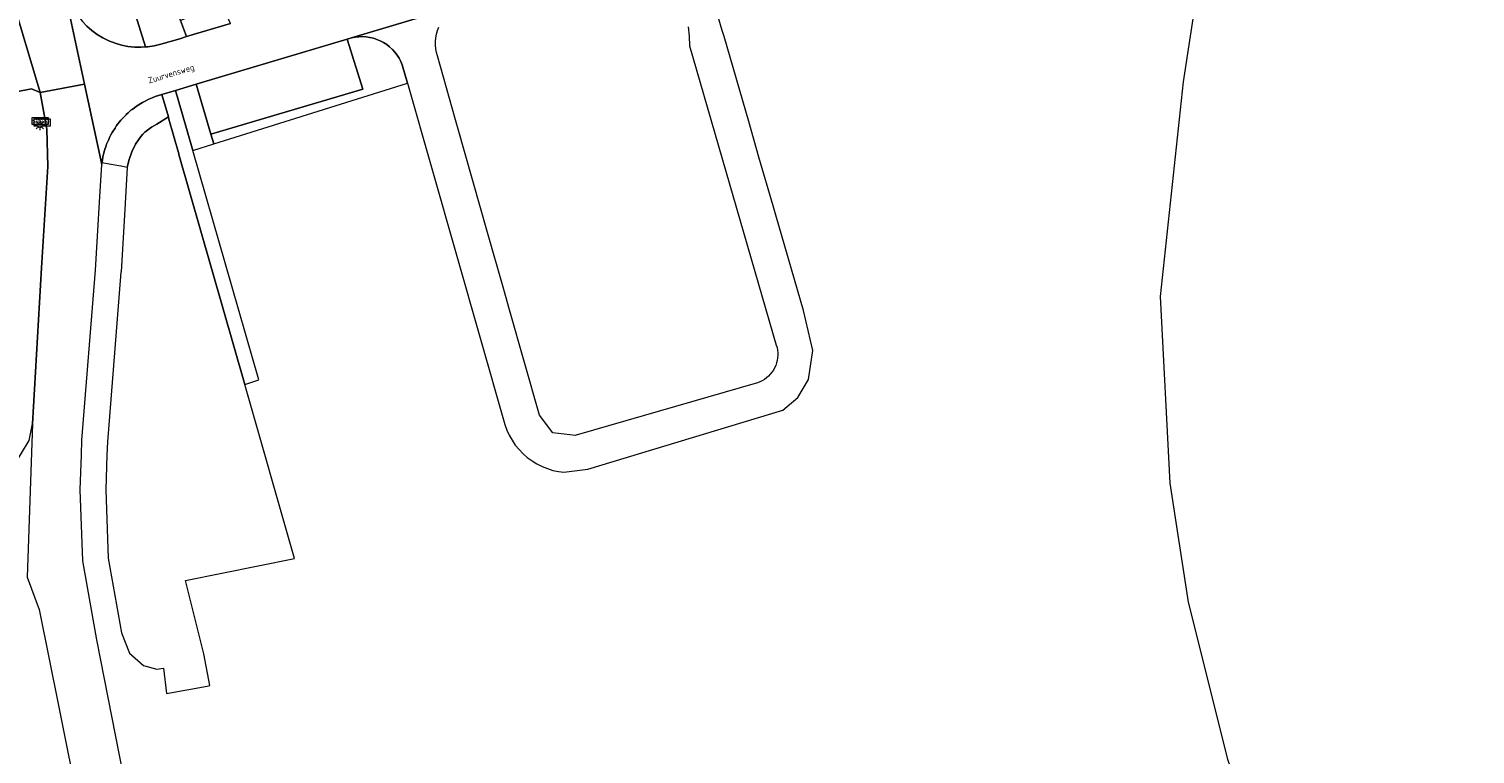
# Model space of a CAD drawing. Header units: metres. Extents: x 108651 to 109770, y 520801 to 521818.
# Tile 19 of 66: x 109352 to 109494, y 520923 to 520994. Entities that reach past the tile are written whole.
import ezdxf
from ezdxf.enums import TextEntityAlignment as Align

# ---------------------------------------------------------------- set-up
doc = ezdxf.new("R2010")
doc.units = ezdxf.units.M
for name, color, linetype, lineweight in [('B-WE-GR-BEPLANTING_CULTUUR_BOSPLANTSOEN-GV', 253, 'Continuous', 18), ('B-WE-GR-BEPLANTING_CULTUUR_HEESTERS-GV', 253, 'Continuous', 18), ('B-WE-GR-GRAS-GV', 253, 'Continuous', 13), ('B-WE-IE-MEUBILAIR_WEGMEUBILAIR_VERKEERSBORD-S', 253, 'Continuous', 25), ('B-WE-KL-ET_LS_OV_LICHTMAST-S', 253, 'Continuous', 25), ('B-WE-OG-TERREIN_CULTUURSCHEIDING-GV', 253, 'Continuous', 18), ('B-WE-OG-TOPOGRAFIE-T18', 253, 'Continuous', 18), ('B-WE-VH-KANTVERHARDING-G', 253, 'Continuous', 18), ('B-WE-VH-VERHARDING_ASFALT-GV', 253, 'Continuous', 18), ('B-WE-VH-VERHARDING_BETONSTRAATSTEEN-GV', 253, 'Continuous', 18), ('B-WE-VH-VERHARDING_STRAATBAKSTEEN-GV', 253, 'Continuous', 18)]:
    doc.layers.add(name, color=color, linetype=linetype, lineweight=lineweight)
doc.styles.add('NLCS-ISO', font='NLCS-ISO.ttf')
doc.styles.add('NLCS-ISO-M250-T18', font='NLCS-ISO.ttf', dxfattribs={"height": 0.45})

# ---------------------------------------------------------------- blocks, each defined once
blk = doc.blocks.new('SIE-WEG_VERKEERSBORD_STRAATNAAM-SO')
at = {"color": 0, "linetype": 'ByBlock', "lineweight": 18}
blk.add_lwpolyline([(-3.25, -1.25), (3.25, -1.25), (3.25, 1.25), (-3.25, 1.25)], close=True, dxfattribs=at)
at = {"color": 0, "linetype": 'ByBlock', "lineweight": 18, "style": 'NLCS-ISO'}
blk.add_text('straat', height=1.5, dxfattribs=at).set_placement((0, 0.15), align=Align.MIDDLE_CENTER)
blk = doc.blocks.new('SKL-ET_OV_LICHTMAST-SO')
at = {"color": 0, "linetype": 'ByBlock', "lineweight": 18}
for points in [[(-1.25, 0), (-2, 0)], [(-1.41, 1.41), (-0.88, 0.88)], [(0, 2), (0, 1.25)], [(0.88, 0.88), (1.41, 1.41)], [(2, 0), (1.25, 0)], [(-1.41, -1.41), (-0.88, -0.88)], [(0, -1.25), (0, -2)], [(0.88, -0.88), (1.41, -1.41)]]:
    blk.add_lwpolyline(points, dxfattribs=at)
blk.add_circle((0, 0), 1, dxfattribs=at)

msp = doc.modelspace()

# ---------------------------------------------------------------- linework, layer by layer
at = {"layer": 'B-WE-GR-BEPLANTING_CULTUUR_BOSPLANTSOEN-GV', "flags": 128}
for points in [[(109346.33, 521043.57), (109348.12, 521039.31), (109351.71, 521030.21), (109351.48, 521028.99), (109355.22, 521019.36), (109355.85, 521017.4), (109358.75, 521008.09), (109359.39, 521006.13), (109363.73, 520992.22), (109363.95, 520992.24), (109364.59, 520992.33), (109365.22, 520992.48), (109367.07, 520993.03), (109367.74, 520993.23), (109367.14, 520994.81), (109365.72, 520998.53), (109365.15, 521000), (109353.02, 521031.7), (109374.18, 521039.8), (109374.04, 521040.47), (109368.41, 521045.43)], [(109359.96, 520952.37), (109359.84, 520948.95), (109360.01, 520944.18), (109360.08, 520942.28), (109361.38, 520934.99), (109362.16, 520933.01), (109363.52, 520931.78), (109364.83, 520931.45), (109365.5, 520931.53), (109365.79, 520929.05), (109369.76, 520929.78), (109370, 520929.83), (109369.43, 520932.94), (109367.65, 520940.11), (109378.29, 520942.26), (109373.43, 520959.25), (109373.43, 520959.25), (109367, 520981.7), (109367, 520981.77), (109366.02, 520985.17), (109365.98, 520985.33), (109365.96, 520985.38), (109364.82, 520984.69), (109364.31, 520984.4), (109363.67, 520983.9), (109363.48, 520983.71), (109363.26, 520983.47), (109362.76, 520982.73), (109362.38, 520981.98), (109362.14, 520981.23), (109361.94, 520980.48), (109361.75, 520976.92), (109361.75, 520976.9), (109361.34, 520970.25), (109361.33, 520970.21), (109360.01, 520953.65)]]:
    msp.add_lwpolyline(points, close=True, dxfattribs=at)
at = {"layer": 'B-WE-GR-BEPLANTING_CULTUUR_HEESTERS-GV', "flags": 128}
for points in [[(109359.39, 521006.13), (109354.08, 521004.31), (109355.31, 521000), (109356.02, 520997.54), (109356.23, 520996.92), (109356.49, 520996.33), (109356.8, 520995.77), (109357.16, 520995.23), (109357.57, 520994.72), (109358.01, 520994.26), (109358.5, 520993.83), (109359.02, 520993.45), (109359.57, 520993.11), (109360.15, 520992.83), (109360.76, 520992.59), (109361.38, 520992.41), (109362.01, 520992.28), (109362.66, 520992.21), (109363.3, 520992.2), (109363.73, 520992.22)], [(109383.84, 520993.11), (109383.44, 520992.98), (109384.97, 520988.1), (109372.74, 520984.47), (109370.11, 520983.7), (109370.39, 520982.75), (109373.01, 520983.57), (109389.32, 520988.67), (109388.81, 520990.46), (109388.67, 520990.79), (109388.5, 520991.11), (109388.31, 520991.42), (109388.09, 520991.71), (109387.85, 520991.98), (109387.58, 520992.23), (109387.3, 520992.45), (109386.99, 520992.65), (109386.67, 520992.82), (109386.34, 520992.96), (109385.99, 520993.08), (109385.64, 520993.16), (109385.28, 520993.21), (109384.92, 520993.23), (109384.56, 520993.22), (109384.2, 520993.18)], [(109370.39, 520982.75), (109370.11, 520983.7), (109368.68, 520988.58), (109366.66, 520987.96), (109367.3, 520985.71), (109368.34, 520982.11)], [(109361.94, 520980.48), (109362.14, 520981.23), (109362.38, 520981.98), (109362.76, 520982.73), (109363.26, 520983.47), (109363.48, 520983.71), (109363.67, 520983.9), (109364.31, 520984.4), (109364.82, 520984.69), (109365.96, 520985.38), (109365.33, 520987.57), (109364.67, 520987.37), (109364.62, 520987.35), (109364.39, 520987.25), (109364.04, 520987.11), (109363.93, 520987.05), (109363.68, 520986.93), (109363.43, 520986.8), (109363.27, 520986.7), (109363.01, 520986.54), (109362.85, 520986.44), (109362.64, 520986.28), (109362.41, 520986.1), (109362.31, 520986.03), (109362.04, 520985.79), (109361.84, 520985.61), (109361.8, 520985.57), (109361.38, 520985.13), (109361.33, 520985.07), (109360.91, 520984.54), (109360.87, 520984.49), (109360.75, 520984.3), (109360.53, 520983.97), (109360.47, 520983.85), (109360.34, 520983.62), (109360.21, 520983.36), (109360.13, 520983.19), (109360.02, 520982.92), (109359.93, 520982.74), (109359.85, 520982.48), (109359.76, 520982.22), (109359.72, 520982.09), (109359.63, 520981.74), (109359.57, 520981.48), (109359.56, 520981.43), (109359.53, 520981.25), (109359.49, 520980.94), (109360.19, 520980.81), (109361.33, 520980.6), (109361.34, 520980.6)]]:
    msp.add_lwpolyline(points, close=True, dxfattribs=at)
at = {"layer": 'B-WE-GR-GRAS-GV', "flags": 128}
msp.add_lwpolyline([(109662.94, 521080.01), (109486.94, 521126.64), (109483.82, 521126.28), (109481.78, 521124.48), (109481.3, 521122.09), (109480.95, 521078.7), (109479.63, 521065.88), (109477.23, 521051.49), (109473.51, 521033.03), (109468.6, 521011.7), (109467.29, 521003.08), (109465.12, 520988.81), (109462.85, 520967.83), (109463.81, 520949.62), (109465.6, 520937.99), (109469.44, 520922.65), (109477.35, 520899.88), (109523.85, 520917.61)], dxfattribs=at)
at = {"layer": 'B-WE-OG-TERREIN_CULTUURSCHEIDING-GV', "flags": 128}
msp.add_lwpolyline([(109350.86, 520951.29), (109352.35, 520953.78), (109352.69, 520955.39), (109353.57, 520970.65), (109354.2, 520980.55), (109354.09, 520984.19), (109353.43, 520987.76), (109352.6, 520988.14), (109348.38, 520987.31)], dxfattribs=at)
at = {"layer": 'B-WE-VH-KANTVERHARDING-G', "flags": 128}
msp.add_lwpolyline([(109365.33, 520987.57), (109365.96, 520985.38), (109365.98, 520985.33), (109366.02, 520985.17), (109367, 520981.77), (109367, 520981.7), (109373.43, 520959.25), (109373.43, 520959.25), (109374.79, 520959.7), (109368.34, 520982.11), (109367.3, 520985.71), (109366.66, 520987.96)], close=True, dxfattribs=at)
at = {"layer": 'B-WE-VH-VERHARDING_ASFALT-GV', "flags": 128}
for points in [[(109351.23, 520995.2), (109353.43, 520987.76), (109357.77, 520988.57), (109355.31, 521000), (109354.08, 521004.31), (109353.43, 521006.27), (109350.68, 521015.57)], [(109355.31, 521000), (109357.77, 520988.57), (109359.46, 520980.75), (109359.49, 520980.94), (109359.53, 520981.25), (109359.56, 520981.43), (109359.57, 520981.48), (109359.63, 520981.74), (109359.72, 520982.09), (109359.76, 520982.22), (109359.85, 520982.48), (109359.93, 520982.74), (109360.02, 520982.92), (109360.13, 520983.19), (109360.21, 520983.36), (109360.34, 520983.62), (109360.47, 520983.85), (109360.53, 520983.97), (109360.75, 520984.3), (109360.87, 520984.49), (109360.91, 520984.54), (109361.33, 520985.07), (109361.38, 520985.13), (109361.8, 520985.57), (109361.84, 520985.61), (109362.04, 520985.79), (109362.31, 520986.03), (109362.41, 520986.1), (109362.64, 520986.28), (109362.85, 520986.44), (109363.01, 520986.54), (109363.27, 520986.7), (109363.43, 520986.8), (109363.68, 520986.93), (109363.93, 520987.05), (109364.04, 520987.11), (109364.39, 520987.25), (109364.62, 520987.35), (109364.67, 520987.37), (109365.33, 520987.57), (109366.66, 520987.96), (109368.68, 520988.58), (109371.18, 520989.33), (109383.44, 520992.98), (109383.84, 520993.11), (109394.68, 520996.33)], [(109372.02, 520994.5), (109367.74, 520993.23), (109367.07, 520993.03), (109365.22, 520992.48), (109364.59, 520992.33), (109363.95, 520992.24), (109363.73, 520992.22), (109363.3, 520992.2), (109362.66, 520992.21), (109362.01, 520992.28), (109361.38, 520992.41), (109360.76, 520992.59), (109360.15, 520992.83), (109359.57, 520993.11), (109359.02, 520993.45), (109358.5, 520993.83), (109358.01, 520994.26)], [(109362.31, 520917.4), (109358.97, 520934.3), (109357.59, 520942.01), (109357.34, 520948.96), (109357.46, 520952.38), (109357.51, 520953.8), (109358.84, 520970.41), (109359.25, 520977.06), (109359.46, 520980.75), (109357.77, 520988.57), (109353.43, 520987.76), (109354.09, 520984.19), (109354.2, 520980.55), (109353.57, 520970.65), (109352.69, 520955.39), (109352.16, 520940.41), (109353.33, 520937.28), (109355.26, 520927.71), (109357.28, 520917.66)]]:
    msp.add_lwpolyline(points, dxfattribs=at)
at = {"layer": 'B-WE-VH-VERHARDING_BETONSTRAATSTEEN-GV', "flags": 128}
for points in [[(109351.23, 520995.2), (109350.48, 520994.56), (109346.68, 520993.44), (109348.38, 520987.31), (109352.6, 520988.14), (109353.43, 520987.76)], [(109368.68, 520988.58), (109370.11, 520983.7), (109372.74, 520984.47), (109384.97, 520988.1), (109383.44, 520992.98), (109371.18, 520989.33)]]:
    msp.add_lwpolyline(points, close=True, dxfattribs=at)
at = {"layer": 'B-WE-VH-VERHARDING_STRAATBAKSTEEN-GV', "flags": 128}
for points in [[(109394.68, 520996.33), (109383.84, 520993.11), (109384.2, 520993.18), (109384.56, 520993.22), (109384.92, 520993.23), (109385.28, 520993.21), (109385.64, 520993.16), (109385.99, 520993.08), (109386.34, 520992.96), (109386.67, 520992.82), (109386.99, 520992.65), (109387.3, 520992.45), (109387.58, 520992.23), (109387.85, 520991.98), (109388.09, 520991.71), (109388.31, 520991.42), (109388.5, 520991.11), (109388.67, 520990.79), (109388.81, 520990.46), (109389.32, 520988.67), (109398.85, 520955.33), (109399.04, 520954.8), (109399.27, 520954.29), (109399.55, 520953.8), (109399.86, 520953.33), (109400.22, 520952.9), (109400.61, 520952.49), (109401.03, 520952.12), (109401.49, 520951.78), (109401.96, 520951.49), (109402.47, 520951.24), (109402.99, 520951.03), (109403.53, 520950.86), (109404.08, 520950.74), (109404.59, 520950.69), (109406.95, 520950.99), (109426.01, 520956.74), (109427.47, 520957.97), (109428.49, 520959.75), (109428.93, 520962.58), (109428.02, 520966.46), (109425.32, 520975.78), (109425.05, 520976.69), (109423.66, 520981.47), (109422.66, 520984.94), (109420.25, 520993.23), (109420.07, 520993.83), (109418.55, 520999.09)], [(109416.74, 520994.19), (109416.84, 520993.26), (109416.87, 520992.33), (109425.36, 520963.1), (109425.43, 520962.86), (109425.47, 520962.61), (109425.5, 520962.35), (109425.5, 520962.1), (109425.48, 520961.85), (109425.44, 520961.6), (109425.38, 520961.35), (109425.3, 520961.11), (109425.19, 520960.88), (109425.07, 520960.66), (109424.93, 520960.45), (109424.77, 520960.25), (109424.59, 520960.07), (109424.4, 520959.9), (109424.19, 520959.75), (109423.98, 520959.62), (109423.75, 520959.51), (109423.51, 520959.41), (109405.8, 520954.28), (109405.75, 520954.27), (109403.51, 520954.51), (109402.21, 520956.26), (109399.29, 520966.53), (109398.73, 520968.53), (109397.08, 520974.32), (109396.46, 520976.49), (109394.21, 520984.41), (109394.02, 520985.09), (109392.25, 520991.34), (109392.15, 520991.69), (109392.09, 520992.04), (109392.07, 520992.4), (109392.07, 520992.76), (109392.1, 520993.12), (109392.17, 520993.47), (109392.27, 520993.82), (109392.4, 520994.15)]]:
    msp.add_lwpolyline(points, dxfattribs=at)
msp.add_lwpolyline([(109372.02, 520994.5), (109371.22, 520996.3), (109369.88, 520995.8), (109367.74, 520995.03), (109367.14, 520994.81), (109367.74, 520993.23)], close=True, dxfattribs=at)

# ---------------------------------------------------------------- block references
at = {"layer": 'B-WE-IE-MEUBILAIR_WEGMEUBILAIR_VERKEERSBORD-S', "xscale": 0.25, "yscale": 0.25, "zscale": 0.25}
for p in [(109353.45, 520985), (109353.62, 520984.84)]:
    msp.add_blockref('SIE-WEG_VERKEERSBORD_STRAATNAAM-SO', p, dxfattribs=at)
at = {"layer": 'B-WE-KL-ET_LS_OV_LICHTMAST-S', "xscale": 0.25, "yscale": 0.25, "zscale": 0.25}
msp.add_blockref('SKL-ET_OV_LICHTMAST-SO', (109353.41, 520984.58), dxfattribs=at)

# ---------------------------------------------------------------- texts
at = {"layer": 'B-WE-OG-TOPOGRAFIE-T18', "style": 'NLCS-ISO-M250-T18'}
msp.add_text('Zuurvensweg', height=0.6, rotation=16.8, dxfattribs=at).set_placement((109366.26, 520989.52), align=Align.MIDDLE)

doc.saveas('drawing.dxf')
